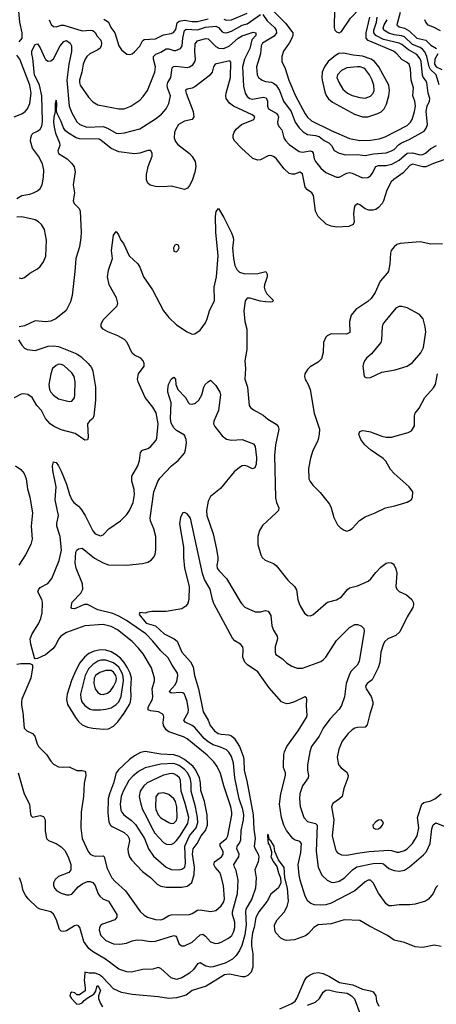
# Model space of a CAD drawing. Header units: inches. Extents: x 1682530 to 1839546, y 640742 to 791647.
# Tile 210 of 256: x 1692233 to 1695413, y 716945 to 724450. Entities that reach past the tile are written whole.
import ezdxf

# ---------------------------------------------------------------- set-up
doc = ezdxf.new("R2010")
doc.units = ezdxf.units.IN
doc.header["$MEASUREMENT"] = 0
doc.layers.add('B6791', color=7, linetype='Continuous')
doc.layers.add('B6792', color=7, linetype='Continuous')

msp = doc.modelspace()

# ---------------------------------------------------------------- linework, layer by layer
at = {"layer": 'B6791', "color": 5}
for points, elevation in [([(1692210, 719537), (1692242, 719542), (1692310, 719542.8), (1692330, 719532), (1692330.7, 719510.7), (1692317.8, 719430), (1692250.3, 719270), (1692246.5, 719250), (1692245.4, 719225.4), (1692256.5, 719170), (1692267.7, 719050), (1692286.8, 719030), (1692330.2, 719010.2), (1692348.7, 718990), (1692366, 718930), (1692376.5, 718910), (1692437.4, 718850), (1692470, 718797.1), (1692490, 718775.8), (1692530, 718756), (1692570, 718751.5), (1692610, 718753.8), (1692670, 718727.1), (1692710, 718726.7), (1692730, 718721.3), (1692735.1, 718715.1), (1692738.2, 718690), (1692725.2, 718630), (1692720.1, 718530), (1692701.8, 718410), (1692699.8, 718290), (1692710.6, 718210), (1692754.4, 718110), (1692770.6, 718090.6), (1692790, 718079.2), (1692810, 718074.7), (1692870, 718075.7), (1692878.6, 718070), (1692900.2, 717980.2), (1692936.3, 717910), (1692961.3, 717881.3), (1693039.4, 717810), (1693152.1, 717652.1), (1693184, 717624), (1693209.1, 717609.1), (1693270, 717590.7), (1693310, 717590.1), (1693330, 717596.6), (1693370, 717622.1), (1693390, 717627.5), (1693529.9, 717630.1), (1693550, 717636.6), (1693590, 717661.3), (1693610, 717665.5), (1693690, 717651.8), (1693730, 717659.2), (1693770, 717696.5), (1693790, 717727.1), (1693795.4, 717750), (1693787.3, 717850), (1693768.6, 717930), (1693760.2, 717950), (1693725, 717990), (1693714.3, 718010), (1693720.7, 718030), (1693772, 718068), (1693785.3, 718090), (1693785.4, 718110), (1693763.1, 718150), (1693763.4, 718170), (1693811.7, 718210), (1693822.3, 718230), (1693851.5, 718390), (1693852.4, 718410), (1693844.8, 718450), (1693789.9, 718610), (1693765.5, 718705.5), (1693738.7, 718758.7), (1693714.4, 718794.4), (1693663.6, 718843.6), (1693510, 718968.2), (1693483.3, 718983.3), (1693370, 719023), (1693350, 719037.2), (1693330.9, 719070), (1693327.7, 719092.3), (1693333.9, 719133.9), (1693330.9, 719150), (1693319.9, 719159.9), (1693293.2, 719173.2), (1693230, 719181.9), (1693213.8, 719190), (1693213.1, 719210), (1693246.8, 719270), (1693249.9, 719290), (1693243.5, 719350), (1693260.5, 719410), (1693260.8, 719430), (1693238.6, 719510), (1693175.5, 719615.5), (1693140.5, 719660.5), (1693091.3, 719711.3), (1692978.1, 719798.1), (1692930, 719823.9), (1692870, 719839.2), (1692730.1, 719829.9), (1692590, 719779.6), (1692547, 719750), (1692531, 719730), (1692503, 719677), (1692484.5, 719655.5), (1692430, 719609.7), (1692370, 719580.9), (1692350, 719579), (1692344.8, 719584.8), (1692318.5, 719690), (1692313.7, 719730), (1692327, 719770), (1692376, 719844), (1692393.7, 719886.3), (1692405.1, 719930), (1692406.8, 720000)], 680), ([(1692221.3, 718710), (1692267.8, 718550), (1692306.9, 718470), (1692314.6, 718394.6), (1692320.7, 718380.7), (1692330.6, 718370.6), (1692390, 718384.4), (1692415.6, 718375.6), (1692427, 718350), (1692426.7, 718266.7), (1692436.3, 718210), (1692452.4, 718192.4), (1692510, 718170.4), (1692550, 718144.9), (1692577, 718117), (1692603.1, 718070), (1692622.6, 718010), (1692623, 717970), (1692606.8, 717950), (1692530, 717918.3), (1692503.1, 717896.9), (1692491.6, 717870), (1692490.3, 717850), (1692497.4, 717830), (1692515.8, 717810), (1692550, 717791.4), (1692590, 717779.7), (1692610, 717778.5), (1692630, 717783.6), (1692679.6, 717840.4), (1692714.9, 717865.1), (1692750, 717880.2), (1692770, 717880.7), (1692790, 717874), (1692808, 717850), (1692830, 717793), (1692844.6, 717770), (1692866.7, 717750), (1692910.3, 717730), (1692973.4, 717630), (1692975.3, 717610), (1692958.4, 717590), (1692863.7, 717556.3), (1692851.6, 717548.4), (1692840.7, 717530), (1692838.8, 717510), (1692851.3, 717470), (1692890, 717430.2), (1692950, 717405.7), (1692997.7, 717402.3), (1693048.9, 717411.1), (1693091.9, 717428.1), (1693130, 717436.1), (1693170, 717434.9), (1693230, 717423.6), (1693270, 717426), (1693410, 717468.5), (1693424.1, 717464.1), (1693430, 717456), (1693450, 717403), (1693470, 717390.4), (1693490, 717390.4), (1693550, 717417.7), (1693610, 717475.2), (1693630, 717478.5), (1693650, 717464), (1693690, 717420.8), (1693728.4, 717408.4), (1693750, 717410.2), (1693770, 717418.4), (1693826.9, 717450), (1693850.6, 717470), (1693864.6, 717495.4), (1693874.1, 717530), (1693875.3, 717570), (1693858.2, 717630), (1693857.3, 717650), (1693895.4, 717790), (1693901.2, 717890), (1693885.6, 717965.6), (1693872, 717990), (1693867, 718010), (1693905.7, 718070), (1693907.4, 718090), (1693889.1, 718130), (1693891.4, 718150), (1693910, 718174.2), (1693921.2, 718198.8), (1693922.8, 718270), (1693940.7, 718350), (1693943.8, 718390), (1693936.6, 718430), (1693909, 718510), (1693874.6, 718670), (1693863.6, 718783.6), (1693850, 718832.8), (1693830, 718867.4), (1693810, 718884.4), (1693765.3, 718905.3), (1693710, 718922), (1693670, 718944.6), (1693641.1, 718970), (1693570, 719054.4), (1693549.9, 719069.9), (1693495.3, 719095.3), (1693486.6, 719110), (1693517.4, 719170), (1693520.6, 719190), (1693510, 719252.3), (1693490, 719309.6), (1693478.2, 719318.1), (1693461.4, 719321.4), (1693390, 719316.8), (1693374, 719330), (1693418.7, 719381.3), (1693432.8, 719407.2), (1693441, 719450), (1693436.8, 719470), (1693396.8, 719530), (1693366.2, 719586.2), (1693310, 719638.5), (1693250, 719713.5), (1693196.4, 719770), (1693049, 719870), (1692990, 719903.1), (1692942.8, 719922.8), (1692830, 719952), (1692750, 719992.8), (1692727.4, 719992.6), (1692650, 719959.7), (1692630, 719962.7), (1692625.1, 719970), (1692631.2, 720000)], 660), ([(1693515.1, 720000), (1693501.2, 719978.8), (1693470, 719960.2), (1693350, 719938.7), (1693241.5, 719938.5), (1693210, 719934.8), (1693190, 719926.8), (1693149.5, 719930.5), (1693144.8, 719915.2), (1693197.6, 719850), (1693270, 719828.6), (1693334.7, 719770), (1693411.3, 719731.3), (1693433.8, 719713.8), (1693471.2, 719630), (1693536.6, 719556.6), (1693557.9, 719517.9), (1693565.7, 719450), (1693597.2, 719350), (1693633.2, 719173.2), (1693670.5, 719110), (1693687, 719070), (1693718.4, 719030), (1693747.6, 719010), (1693770, 719003.4), (1693830, 718999.4), (1693850, 718990.4), (1693870, 718972.7), (1693910.2, 718910.2), (1693937.5, 718837.5), (1693942.9, 718810), (1693946.8, 718726.8), (1693967.6, 718647.6), (1694014.3, 718390), (1694019.6, 718279.6), (1694031.2, 718210), (1694022.8, 718150), (1694029.3, 718130), (1694053.5, 718090), (1694058.3, 718070), (1694052.6, 718030), (1694027.7, 717970), (1694038.4, 717910), (1694032.5, 717830), (1694004.7, 717750), (1693958.7, 717670), (1693955.6, 717650), (1693962.1, 717550), (1693950, 717474.6), (1693927.6, 717392.4), (1693910, 717354.3), (1693884.2, 717315.8), (1693855.8, 717290), (1693800.7, 717259.3), (1693710, 717230.7), (1693688.7, 717228.7), (1693654.5, 717234.5), (1693610, 717260.7), (1693590, 717254), (1693560.2, 717210), (1693530, 717182.8), (1693470, 717145.7), (1693430, 717134.5), (1693390, 717146.4), (1693310, 717218.3), (1693290, 717226), (1693250, 717212), (1693170.3, 717210.3), (1693086, 717190), (1693050, 717191.9), (1692990, 717212.7), (1692888.3, 717290), (1692787.4, 717347.4), (1692760.2, 717370), (1692722.6, 717422.6), (1692691.6, 717531.6), (1692682.6, 717542.6), (1692668, 717548), (1692650, 717542.3), (1692590, 717506), (1692570, 717500.4), (1692550, 717502), (1692535.8, 717515.8), (1692513.6, 717590), (1692490, 717633.1), (1692470, 717650.2), (1692390.2, 717670.2), (1692370, 717681.1), (1692296.5, 717750), (1692275.9, 717775.9), (1692260.2, 717810), (1692247.8, 717867.8), (1692230.2, 717910.2)], 640), ([(1695424.7, 717850), (1695410, 717835.3), (1695388, 717790), (1695353, 717747), (1695330, 717732.4), (1695251.1, 717708.9), (1695210, 717703.6), (1695130, 717703.6), (1695070, 717694.6), (1695050, 717696.5), (1695028.9, 717710), (1694970, 717793.1), (1694930, 717870.4), (1694910, 717891.5), (1694892.4, 717892.4), (1694870, 717879.6), (1694790, 717809.2), (1694610, 717715.5), (1694570, 717703.7), (1694530, 717699.4), (1694484, 717704), (1694453.6, 717713.6), (1694431.8, 717731.8), (1694411.3, 717770), (1694372.7, 717890), (1694364.7, 717930), (1694358.7, 718010), (1694377.8, 718102.2), (1694384.1, 718170), (1694370, 718186.2), (1694330, 718199.8), (1694316.9, 718210), (1694269.4, 718270), (1694249.4, 718310), (1694230, 718368), (1694215, 718470), (1694225.9, 718550), (1694260.2, 718690), (1694260.2, 718710), (1694246.7, 718750), (1694245.5, 718770), (1694249.1, 718849.1), (1694254.2, 718870), (1694271.1, 718910), (1694357.4, 719030), (1694421.1, 719130), (1694425.8, 719150), (1694422, 719218), (1694425.5, 719270), (1694420.7, 719280.7), (1694410, 719287.7), (1694329.7, 719250.3), (1694290, 719238.4), (1694270, 719235.8), (1694230, 719250.4), (1694137.8, 719357.8), (1694050, 719478.9), (1693972.6, 719532.6), (1693952.1, 719552.1), (1693936.5, 719590), (1693938.4, 719650), (1693934.9, 719670), (1693917.3, 719690), (1693875.6, 719715.6), (1693856.7, 719736.7), (1693716.1, 719996.1), (1693714.7, 720000)], 640), ([(1693926.9, 720000), (1693950, 719972.7), (1694030, 719936.4), (1694070, 719935.3), (1694110, 719946.7), (1694130, 719942), (1694135.3, 719935.2), (1694148.9, 719908.9), (1694157.4, 719830), (1694170, 719797.3), (1694197.1, 719750), (1694201.6, 719730), (1694182.6, 719670), (1694183.1, 719630), (1694188.9, 719610), (1694239.4, 719579.4), (1694270, 719548.9), (1694310, 719521.3), (1694350, 719507.9), (1694390, 719507.7), (1694530, 719558.9), (1694550, 719570.3), (1694570, 719590.4), (1694650, 719717.4), (1694750, 719816.9), (1694790, 719839.6), (1694810, 719839.6), (1694838.4, 719830), (1694859.6, 719810), (1694862.8, 719790), (1694822.7, 719557.3), (1694807.9, 719530), (1694759.5, 719480.5), (1694746.2, 719453.8), (1694723.2, 719390), (1694712.1, 719287.9), (1694690, 719223.6), (1694670, 719194.3), (1694600.4, 719119.6), (1694550.1, 719049.9), (1694517.4, 718990), (1694459.7, 718910), (1694447, 718870), (1694430.2, 718770), (1694429.4, 718730), (1694438, 718690), (1694435.6, 718670), (1694390.1, 718610), (1694370.8, 718550), (1694367.2, 718510), (1694372.9, 718452.9), (1694401.1, 718370), (1694430, 718339.3), (1694490, 718322.7), (1694503.8, 718310), (1694495.7, 718110), (1694511.3, 717990), (1694539.6, 717930), (1694578.4, 717890), (1694610, 717876.2), (1694630, 717873.7), (1694670, 717882.6), (1694712.4, 717910), (1694773, 717970), (1694806.5, 717993.5), (1694930, 718017.2), (1694990, 718020.6), (1695010, 718015.8), (1695050, 717980.2), (1695090, 717965.2), (1695130, 717959.1), (1695170, 717966.5), (1695207.8, 717992.2), (1695315.7, 718084.3), (1695337.8, 718110), (1695365.5, 718170), (1695378.7, 718281.3), (1695388.3, 718311.7), (1695398.3, 718321.7), (1695410, 718329.1), (1695490, 718295.4)], 660), ([(1694366.8, 720000), (1694376, 719976), (1694405.7, 719925.7), (1694430, 719908.5), (1694450, 719906.7), (1694470, 719914), (1694570.3, 720000)], 680), ([(1695237.7, 720000), (1695238.5, 719990), (1695232.3, 719970), (1695190, 719898.4), (1695135, 719785), (1695102.7, 719757.3), (1695041.3, 719730), (1695020.3, 719710), (1695010, 719692), (1694990, 719628.7), (1694980.3, 719550), (1694969.2, 719510.8), (1694921.8, 719418.2), (1694884.2, 719390), (1694873.1, 719370), (1694876, 719350), (1694914, 719290), (1694927.2, 719250), (1694928.8, 719230), (1694904.6, 719155.4), (1694885.3, 719074.8), (1694870, 719057.6), (1694810, 719054.2), (1694790, 719049.7), (1694770, 719037.7), (1694740.3, 719010), (1694693.1, 718950), (1694667.4, 718890), (1694655.3, 718830), (1694662.2, 718782.2), (1694668.1, 718768.1), (1694686.8, 718746.8), (1694730, 718714), (1694738.5, 718690), (1694737.2, 718670), (1694706, 718590), (1694692.7, 718530), (1694673.4, 718510), (1694623.7, 718476.3), (1694613.4, 718450), (1694629.5, 718350), (1694616.8, 718230), (1694644.1, 718124.2), (1694649.6, 718109.6), (1694659.5, 718099.5), (1694690, 718083.8), (1694730, 718080.8), (1694810, 718098), (1694899, 718110), (1695050, 718119.6), (1695070, 718117.6), (1695110, 718104.4), (1695130, 718104.1), (1695170, 718118), (1695190, 718130.8), (1695229.9, 718170), (1695266.9, 718230), (1695278.2, 718290), (1695269.4, 718370), (1695301.5, 718470), (1695316.9, 718483.1), (1695370, 718495.8), (1695401.3, 718510), (1695450, 718548.8)], 680), ([(1695450, 717386.8), (1695394.9, 717394.9), (1695310, 717376.9), (1695250, 717383.2), (1695170, 717415.2), (1695090, 717434.9), (1695039.5, 717470), (1694901.8, 717541.8), (1694830, 717584.7), (1694710, 717588.4), (1694610, 717558.6), (1694510, 717550.8), (1694477.4, 717530), (1694436.5, 717483.5), (1694413.8, 717466.2), (1694330, 717435.7), (1694270, 717431), (1694250, 717435.9), (1694225.3, 717450), (1694187.8, 717490), (1694179.6, 717510), (1694178.6, 717550), (1694199.1, 717590), (1694252.4, 717647.6), (1694274.2, 717690), (1694285.2, 717730), (1694277.1, 717830), (1694257.3, 717910), (1694250, 717986.8), (1694207.3, 718047.3), (1694179.1, 718110), (1694174.6, 718150), (1694150, 718190.7), (1694139.8, 718199.8), (1694130, 718242), (1694125.2, 718234.8), (1694125.7, 718194.3), (1694130, 718169.5), (1694138.2, 718158.2), (1694154, 718110), (1694155.1, 718090), (1694150, 718069.3), (1694169.8, 718030), (1694195.8, 717995.8), (1694206.9, 717946.9), (1694222.4, 717910), (1694226.6, 717870), (1694207.2, 717832.8), (1694150, 717784.9), (1694122.7, 717730), (1694057.7, 717650), (1694034.2, 717605.8), (1694021.3, 717530), (1694009.2, 717489.2), (1694003, 717430), (1694002.5, 717390), (1694011, 717330), (1694012.7, 717227.3), (1694000.5, 717190), (1693975, 717165), (1693950, 717155.3), (1693930, 717153.6), (1693835, 717175), (1693796.9, 717170), (1693655.8, 717084.2), (1693550, 717050.3), (1693504.5, 717015.5), (1693430, 716993.9), (1693370, 716988.1), (1693290, 717002.2), (1693090, 717019.5), (1693010, 717034.9), (1692950, 717063), (1692866.3, 717150), (1692841.1, 717170), (1692810, 717181.1), (1692762, 717182), (1692728.9, 717191.1), (1692728.7, 717150), (1692724, 717130), (1692733.6, 717070), (1692732.8, 717047.2), (1692690, 717016), (1692670, 717018), (1692653.4, 717033.4), (1692630, 717036.3), (1692621.2, 717030), (1692616, 717010), (1692628.6, 716988.6), (1692664.5, 716950), (1692670, 716946.6), (1692691.8, 716948.2), (1692710, 716957), (1692725.3, 716974.8), (1692748.5, 716991.5), (1692798.8, 717021.2), (1692814.4, 717045.6), (1692822.5, 717077.5), (1692830, 717088.7), (1692849, 717050), (1692835.3, 717010), (1692835.3, 716990), (1692848.7, 716950), (1692865.6, 716925.6)], 620), ([(1694217, 716910), (1694311, 716950), (1694334.6, 716970), (1694347, 716990), (1694409.2, 717130.8), (1694426.5, 717153.5), (1694449.1, 717170.9), (1694477.6, 717182.4), (1694510, 717186.2), (1694550, 717180.4), (1694597.6, 717157.6), (1694674.7, 717110), (1694774.6, 717094.6), (1694850, 717061.6), (1694910, 717048.4), (1694930, 717039.1), (1694949.8, 717010), (1694956.2, 716970), (1694973.5, 716930)], 620), ([(1694430, 716937.6), (1694490, 716962.5), (1694519.7, 716990), (1694550, 717036.9), (1694570, 717053.3), (1694590, 717054.8), (1694650, 717040.4), (1694731.1, 717030), (1694765.6, 717010), (1694787.1, 716987.1), (1694831, 716871)], 640)]:
    msp.add_lwpolyline(points, dxfattribs=dict(at, elevation=elevation))
for points, elevation in [([(1692850, 719648.1), (1692802.4, 719637.6), (1692761.5, 719618.5), (1692728.4, 719591.6), (1692693.1, 719546.9), (1692660.5, 719490), (1692627.2, 719412.8), (1692595, 719310), (1692589, 719269), (1692598.8, 719230), (1692659.2, 719130), (1692681.3, 719101.3), (1692710, 719075.1), (1692750, 719056.2), (1692790, 719048.8), (1692870, 719042.7), (1692910, 719045.6), (1692950, 719066.2), (1692982.6, 719097.4), (1693030, 719163), (1693069.9, 719230), (1693077.9, 719250), (1693084.2, 719290), (1693082.1, 719350), (1693087.2, 719430), (1693076.4, 719470), (1693056.8, 719510), (1693031.2, 719551.2), (1693002.8, 719582.8), (1692970, 719608.4), (1692930, 719631), (1692890, 719644.5)], 720), ([(1692890, 719567), (1692853.1, 719566.9), (1692830, 719560.2), (1692790, 719534.5), (1692758.5, 719501.5), (1692731.3, 719450), (1692696.6, 719310), (1692698.4, 719278.4), (1692708.2, 719250), (1692730, 719222.3), (1692750, 719206.4), (1692770, 719194.5), (1692790, 719189.3), (1692850, 719189.4), (1692890, 719193.9), (1692930, 719205), (1692970, 719229.4), (1692989.1, 719250), (1693008.2, 719291.7), (1693025.5, 719410), (1693023, 719443), (1693015.2, 719470), (1692990, 719515.4), (1692950, 719548.6)], 740), ([(1692930, 719490.3), (1692890.5, 719490), (1692844.8, 719475.2), (1692810.7, 719450), (1692801.5, 719430), (1692798.4, 719390), (1692808.9, 719348.9), (1692830, 719320.8), (1692850, 719310.1), (1692870, 719307.1), (1692902.9, 719317.1), (1692925.5, 719334.5), (1692950, 719366.1), (1692970, 719408.1), (1692971.6, 719430), (1692966, 719450), (1692950, 719476.4)], 760), ([(1693190, 718871.7), (1693155.3, 718864.7), (1693110, 718839.9), (1693070, 718810.6), (1692987.3, 718732.7), (1692970.1, 718710), (1692948.5, 718630), (1692917.4, 718550), (1692907, 718510), (1692905.3, 718405.3), (1692913.6, 718333.6), (1692926.9, 718310), (1692939.7, 718299.6), (1693030, 718255.6), (1693058.6, 718230), (1693069.1, 718210), (1693071.7, 718190), (1693058.9, 718130), (1693061.1, 718101.1), (1693071.6, 718070), (1693087.3, 718047.3), (1693170, 717957.3), (1693232.1, 717912.1), (1693281.8, 717861.8), (1693310, 717845.5), (1693350, 717838.4), (1693470, 717837.5), (1693510, 717845.8), (1693530, 717857.1), (1693545.6, 717874.4), (1693564.9, 717935.1), (1693568, 717990), (1693551.6, 718088.4), (1693556, 718130), (1693588.5, 718171.5), (1693616.9, 718230), (1693651.1, 718270), (1693667.2, 718310), (1693664.6, 718390), (1693643.9, 718490), (1693614.6, 718574.6), (1693612.8, 718632.8), (1693604.7, 718670), (1693576.7, 718730), (1693556.5, 718756.5), (1693490.4, 718810), (1693450, 718833), (1693410, 718845.3), (1693310, 718852)], 720), ([(1693410, 718780.1), (1693310, 718774.2), (1693190, 718747.6), (1693139.3, 718720.7), (1693096.2, 718683.8), (1693065.1, 718650), (1693022.1, 718570), (1693006.9, 718530), (1692999.6, 718470), (1693005.4, 718425.4), (1693011.7, 718410), (1693028.4, 718390), (1693087.2, 718347.2), (1693115.9, 718315.9), (1693185.4, 718210), (1693216, 718130), (1693255.2, 718075.2), (1693350, 717989.2), (1693390, 717973.4), (1693450, 717969.4), (1693470, 717973.8), (1693492.1, 717990), (1693498.7, 718021.3), (1693492.9, 718150), (1693529.9, 718230), (1693578.4, 718290), (1693591.8, 718330), (1693590.3, 718370), (1693575.5, 718450), (1693541.7, 718570), (1693540.3, 718630), (1693532.8, 718670), (1693513.5, 718710), (1693490, 718735.5), (1693450, 718765.2)], 740), ([(1693390, 718703.9), (1693330, 718690.4), (1693205.8, 718634.2), (1693180.1, 718610), (1693152.7, 718570), (1693144.7, 718530), (1693156.6, 718470), (1693170.8, 718430), (1693204.2, 718370), (1693240.8, 718290), (1693265.2, 718250), (1693330, 718178.1), (1693354.3, 718165.7), (1693390, 718163.2), (1693410, 718174.3), (1693430, 718193.3), (1693454.6, 718225.4), (1693515.7, 718324.3), (1693523.2, 718370), (1693496.4, 718476.4), (1693464.5, 718570), (1693460.8, 718650), (1693451.4, 718671.4), (1693432.5, 718690), (1693410, 718700.6)], 760), ([(1693330, 718555.8), (1693288.7, 718551.3), (1693272.7, 718527.3), (1693269.2, 718450.8), (1693272.2, 718430), (1693289.1, 718389.1), (1693310, 718367.1), (1693370, 718332), (1693390, 718322), (1693410, 718326), (1693430, 718346.7), (1693434.8, 718370), (1693433.1, 718450), (1693421.2, 718490), (1693409.3, 718510), (1693370, 718544.9)], 780), ([(1694990.4, 718350.4), (1694970, 718348.1), (1694950, 718336.5), (1694928.2, 718310), (1694930, 718288.9), (1694950, 718279.3), (1694970, 718281.9), (1694990, 718294.2), (1695002.6, 718310), (1695009.8, 718330)], 720)]:
    msp.add_lwpolyline(points, close=True, dxfattribs=dict(at, elevation=elevation))
at = {"layer": 'B6792', "color": 5}
for points, elevation in [([(1694770, 724676.5), (1694721, 724659), (1694678.5, 724630), (1694648.1, 724590), (1694634.7, 724530), (1694632.3, 724390), (1694639, 724370), (1694650, 724356.5), (1694670, 724350.3), (1694690, 724359.6), (1694758.5, 724461.5), (1694830, 724536), (1694846.2, 724570), (1694848.8, 724590), (1694837.8, 724637.8), (1694830, 724653), (1694807.8, 724670)], 820), ([(1694704.3, 724195.7), (1694668.2, 724191.8), (1694643, 724177), (1694587.3, 724130), (1694558.6, 724090), (1694542.4, 724050), (1694537.9, 724010), (1694540.8, 723990), (1694560.9, 723900.9), (1694571.6, 723871.6), (1694590, 723845.8), (1694621.2, 723821.2), (1694787.1, 723730), (1694850, 723709.7), (1694890, 723709.2), (1694966, 723734), (1694991.4, 723748.6), (1695013.4, 723770), (1695033, 723807), (1695050.7, 723869.3), (1695055.2, 723910), (1695049.4, 723950), (1694974, 724090), (1694940.7, 724130), (1694914.4, 724150), (1694850, 724171.5), (1694778.2, 724178.2)], 820), ([(1694810, 724091), (1694730, 724082.4), (1694690, 724062.2), (1694658.4, 724030), (1694652.9, 724010), (1694670, 723967.4), (1694700.2, 723920.2), (1694734.9, 723890), (1694770, 723871.1), (1694830, 723856), (1694870, 723852.9), (1694910, 723867.1), (1694929.8, 723890), (1694938, 723910), (1694936.5, 723950), (1694922.5, 723990), (1694901.6, 724030), (1694873, 724070), (1694859.6, 724079.6), (1694832.3, 724090)], 840), ([(1693430, 722736), (1693416.3, 722730), (1693405.5, 722710), (1693410, 722686), (1693430, 722680.4), (1693440.7, 722690), (1693450.9, 722710), (1693443.7, 722730)], 720), ([(1695150, 722264.4), (1695130, 722263.5), (1695104.4, 722250), (1695019.5, 722150), (1695005.3, 722130), (1694998.7, 722110), (1694994.9, 722010), (1694988.7, 721990), (1694918, 721902), (1694879.3, 721870), (1694863.8, 721850), (1694856.4, 721830), (1694852.4, 721810), (1694861, 721730), (1694880.5, 721720.5), (1694910, 721722.4), (1694997.1, 721762.9), (1695098, 721782), (1695190, 721808.2), (1695230, 721838), (1695294, 721910), (1695314.3, 721950), (1695332.8, 722070), (1695327.8, 722110), (1695311.7, 722170), (1695284, 722204), (1695190, 722252.5)], 740), ([(1692530, 721823), (1692510, 721815.2), (1692483.2, 721790), (1692470.3, 721750.3), (1692454.4, 721670), (1692460.7, 721630), (1692469.3, 721610), (1692490, 721586.7), (1692530, 721559), (1692610, 721540.9), (1692630, 721543), (1692650, 721566.7), (1692654.3, 721590), (1692655, 721690), (1692648.6, 721730), (1692630, 721758.3), (1692570, 721813.5), (1692550, 721822.2)], 740)]:
    msp.add_lwpolyline(points, close=True, dxfattribs=dict(at, elevation=elevation))
for points, elevation in [([(1692230, 724280.6), (1692250.5, 724310), (1692252.6, 724350), (1692233.1, 724430), (1692222.2, 724570)], 760), ([(1692459, 724450), (1692473.4, 724413.4), (1692490, 724397.4), (1692510, 724395.9), (1692550, 724408.4), (1692570, 724409.1), (1692710, 724364.8), (1692770, 724370.1), (1692790, 724366.9), (1692810, 724351.1), (1692825.2, 724325.2), (1692852.8, 724292.8), (1692858, 724270), (1692855.9, 724250), (1692846.2, 724233.8), (1692830, 724220.8), (1692769.2, 724190), (1692745.2, 724170), (1692732.6, 724150), (1692716.1, 724110), (1692706.8, 724050), (1692689, 723990), (1692688.4, 723970), (1692694, 723950), (1692758.3, 723858.3), (1692790, 723824.2), (1692830, 723800.2), (1692990, 723770.2), (1693030, 723771.3), (1693080.7, 723790), (1693150, 723836.9), (1693176.3, 723863.7), (1693207.4, 723910), (1693263.8, 724050), (1693269.8, 724090), (1693253, 724150), (1693253.6, 724170), (1693272.2, 724187.8), (1693310, 724202.8), (1693350, 724227.4), (1693370, 724227.4), (1693410, 724214.6), (1693425.1, 724214.9), (1693460.4, 724230), (1693473.1, 724250), (1693478.7, 724310), (1693490, 724366.5), (1693503.5, 724376.5), (1693590, 724373.3), (1693650, 724392.2), (1693730, 724400.8), (1693750, 724389.5), (1693778.3, 724358.3), (1693790, 724351.3), (1693810, 724349), (1693850, 724361.6), (1693930, 724409.2), (1693970, 724418.7), (1694070, 724489.4)], 760), ([(1692874.3, 724454.3), (1692899.5, 724439.5), (1692910.1, 724430), (1692929.5, 724390), (1692957.9, 724350), (1692990.1, 724250.1), (1693010, 724221.3), (1693050, 724188), (1693070, 724183.8), (1693090, 724190.3), (1693110, 724204.2), (1693150, 724249.1), (1693170.4, 724289.6), (1693182.4, 724297.6), (1693270, 724304.1), (1693330, 724333.3), (1693390, 724343.6), (1693407.6, 724352.4), (1693423.9, 724376.1), (1693434.9, 724425.1), (1693450, 724438.9), (1693490, 724446), (1693550, 724435.5), (1693590, 724436), (1693670, 724455.8)], 780), ([(1693790, 724453.2), (1693810, 724446.7), (1693850, 724448.3), (1693970, 724498.5)], 780), ([(1694089.2, 724489.2), (1694121.1, 724441.1), (1694176.4, 724390), (1694190.1, 724370), (1694193.1, 724350), (1694175.2, 724324.8), (1694086.8, 724270), (1694074.6, 724250), (1694070.8, 724190), (1694039.8, 724090), (1694046.4, 724030), (1694056.5, 724010), (1694082.6, 723990), (1694110, 723979.5), (1694153.7, 723973.7), (1694170, 723967.1), (1694189.7, 723949.7), (1694215.4, 723910), (1694245.9, 723830), (1694304.4, 723750), (1694336, 723670), (1694364.8, 723624.8), (1694395.2, 723595.2), (1694430, 723574.7), (1694490, 723567.9), (1694519, 723559), (1694556, 723530), (1694591.8, 723510), (1694611.6, 723490), (1694633.9, 723453.9), (1694671.3, 723431.3), (1694718.5, 723418.5), (1694810, 723421.4), (1694870, 723414.1), (1694932.5, 723427.5), (1695030, 723435.6), (1695070, 723449), (1695090, 723460.8), (1695123.9, 723496.1), (1695147.5, 723512.5), (1695204.1, 723535.9), (1695319.5, 723600.5), (1695336.2, 723623.8), (1695344.1, 723650), (1695336, 723750), (1695341.8, 723790), (1695361.6, 723830), (1695363.4, 723850), (1695350.5, 723890.5), (1695340.2, 723970), (1695329.9, 723989.9), (1695311, 724011), (1695306, 724026), (1695297.4, 724130), (1695290, 724151.9), (1695264.9, 724184.9), (1695199, 724219), (1695150, 724261.8), (1695130, 724271.2), (1695010, 724299.6), (1694951, 724330), (1694936.5, 724350), (1694936.5, 724370), (1694956.2, 724430), (1694959.8, 724470)], 760), ([(1694174.9, 724510), (1694262.5, 724422.5), (1694316.3, 724350), (1694318, 724330), (1694310.9, 724310), (1694289.1, 724270.9), (1694246, 724210), (1694233.8, 724170), (1694233.4, 724130), (1694258.4, 724078.4), (1694287.1, 723990), (1694337.5, 723870), (1694412.1, 723732.1), (1694430, 723707.9), (1694460.1, 723680.1), (1694610, 723605), (1694750, 723545.1), (1694828.1, 723528.1), (1694910, 723531), (1694977, 723542.9), (1695022.8, 723557.2), (1695190, 723643.3), (1695216.3, 723670), (1695227.5, 723690), (1695246.2, 723750), (1695252.9, 723790), (1695248.4, 723830), (1695233.2, 723870), (1695238.3, 723930), (1695219.9, 723990), (1695216.3, 724076.3), (1695204.1, 724110), (1695185.8, 724125.8), (1695150, 724145.2), (1695111.7, 724190), (1695086.8, 724210), (1694905, 724285), (1694892.3, 724292.3), (1694877.5, 724310), (1694876, 724350), (1694904.9, 724470)], 780), ([(1695433.1, 723953.1), (1695411.9, 724030), (1695367.2, 724070), (1695357.4, 724090), (1695341.2, 724170), (1695323.9, 724203.9), (1695306.1, 724226.1), (1695290, 724237.3), (1695230, 724261.7), (1695170, 724318.9), (1695147.5, 724327.5), (1695090, 724335.4), (1695050, 724346.1), (1695011.6, 724370), (1695006.7, 724386.7), (1695013.3, 724410), (1695038.3, 724450)], 740), ([(1695135.5, 724504.5), (1695111.4, 724410), (1695130, 724396.4), (1695170, 724384.3), (1695205.7, 724365.7), (1695263.9, 724310), (1695332.6, 724292.6), (1695370, 724254.4), (1695413.8, 724230)], 720), ([(1695444.8, 724364.8), (1695390, 724393.3), (1695350, 724408.3), (1695331.5, 724430), (1695323.7, 724450)], 680), ([(1692210, 723086.7), (1692250, 723110.3), (1692310, 723120.2), (1692339.3, 723130), (1692370, 723145.7), (1692390, 723163.1), (1692403.5, 723190), (1692415.3, 723250), (1692416.1, 723303.9), (1692406.2, 723350), (1692376.5, 723410), (1692331.2, 723470), (1692315.6, 723524.4), (1692317.2, 723550), (1692325.2, 723574.8), (1692334.9, 723585.1), (1692370, 723600.3), (1692390, 723615.3), (1692401.4, 723638.6), (1692406.8, 723673.1), (1692402.1, 723870), (1692383.1, 723950), (1692346.3, 724030), (1692333.9, 724153.9), (1692326, 724190), (1692326.3, 724213.7), (1692350, 724260.3), (1692370, 724265.3), (1692390, 724234.4), (1692421, 724161), (1692430, 724147.1), (1692450, 724133), (1692470, 724135), (1692490, 724151.3), (1692540.6, 724250), (1692570, 724284.4), (1692590, 724290.2), (1692617, 724270), (1692628.7, 724250), (1692628.2, 724208.2), (1692608.3, 724111.7), (1692592.3, 723990), (1692611.4, 723790), (1692630, 723738.9), (1692670, 723670.2), (1692693.1, 723650), (1692744.9, 723630), (1692870, 723635.3), (1692904.1, 723624.1), (1692970, 723585.4), (1692990, 723581.7), (1693033, 723587), (1693150, 723619.1), (1693270, 723694.5), (1693314.2, 723730), (1693351.7, 723770), (1693370.7, 723810), (1693383.5, 723870), (1693360.4, 723930), (1693358, 723950), (1693362.5, 723970), (1693386.7, 724010), (1693397, 724083), (1693406.7, 724093.3), (1693424.7, 724095.3), (1693510, 724085.4), (1693530, 724090.2), (1693554.4, 724105.6), (1693570, 724128.2), (1693573.4, 724146.6), (1693569.2, 724209.2), (1693573, 724267), (1693590, 724288.3), (1693650, 724306.4), (1693670, 724304.7), (1693730, 724244.7), (1693753.3, 724233.3), (1693790, 724230.6), (1693835, 724250), (1693901.1, 724310), (1693930, 724327.4), (1694014.6, 724354.6), (1694035.8, 724350), (1694034, 724330), (1694004.3, 724295.7), (1693989.7, 724230), (1693948.4, 724150), (1693934.2, 724090), (1693942.1, 723942.1), (1693952.9, 723890), (1693970, 723863.9), (1693990, 723850.2), (1694010, 723844.6), (1694090, 723859.1), (1694114.3, 723854.3), (1694123.5, 723830), (1694124.1, 723790), (1694130.7, 723770.7), (1694190, 723737.9), (1694202.8, 723722.8), (1694207.5, 723710), (1694201.5, 723670), (1694203.8, 723650), (1694212.8, 723632.8), (1694234.2, 723610), (1694248.4, 723550), (1694260.7, 723530), (1694290, 723498.8), (1694365.9, 723445.9), (1694390, 723439.8), (1694450, 723451.5), (1694466.1, 723446.1), (1694473.4, 723433.3), (1694480.4, 723390), (1694490.1, 723370.1), (1694530, 723316.9), (1694570, 723285.2), (1694650, 723249.2), (1694671.4, 723248.6), (1694730, 723279.2), (1694750, 723284.2), (1694770, 723280.7), (1694850, 723245), (1694890, 723247.1), (1694910, 723260.8), (1694922.9, 723277.1), (1694950, 723330.9), (1694970, 723339.2), (1695030, 723338.7), (1695071.7, 723348.3), (1695130, 723379.1), (1695190, 723433.6), (1695230, 723435.9), (1695290, 723419.9), (1695310, 723421.7), (1695330, 723432.1), (1695370, 723468.1), (1695414.2, 723490)], 740), ([(1692189.9, 723710.1), (1692250, 723733), (1692275.6, 723750), (1692293.3, 723770), (1692309.3, 723810.7), (1692319.7, 723890), (1692311, 723950), (1692234.7, 724150), (1692210, 724179.1)], 760), ([(1695423.2, 724190), (1695400.2, 724150), (1695399.3, 724110), (1695410.8, 724090.8), (1695453.9, 724070)], 720), ([(1695470, 723380.8), (1695390, 723354), (1695331.3, 723328.7), (1695310, 723327.6), (1695230, 723347.8), (1695210, 723338.1), (1695158.7, 723281.3), (1695087.1, 723232.9), (1695066.6, 723213.4), (1695034.9, 723150), (1695010, 723068.2), (1695000.4, 723050), (1694970, 723017.7), (1694950, 723003.6), (1694930, 722996.9), (1694898.2, 722998.2), (1694869.2, 723009.2), (1694830, 723039.5), (1694810, 723046), (1694790, 723030.6), (1694785.7, 723014.3), (1694781.2, 722970), (1694785.4, 722910), (1694778.4, 722890), (1694745.6, 722874.4), (1694650, 722868.1), (1694610, 722874.9), (1694572.2, 722892.2), (1694510.2, 722950.2), (1694491.3, 722991.3), (1694474, 723110), (1694461.3, 723130), (1694430, 723153.1), (1694412.7, 723172.7), (1694390, 723273.7), (1694370, 723287.4), (1694330, 723273.6), (1694310, 723272.3), (1694290, 723277.3), (1694250, 723312.4), (1694190, 723392.7), (1694170, 723407.7), (1694150, 723414.3), (1694130, 723412.6), (1694070, 723381.5), (1694050, 723379.1), (1694011, 723391), (1693924.9, 723470), (1693869.6, 723529.6), (1693862.2, 723550), (1693863, 723570), (1693868.7, 723591.3), (1693884.9, 723615.1), (1693925.5, 723650), (1694019.5, 723690), (1694027.4, 723710), (1694005.9, 723725.9), (1693865.4, 723790), (1693833.1, 723813.1), (1693809.6, 723849.6), (1693806.3, 723870), (1693809, 723890), (1693841.5, 724010), (1693845.1, 724125.1), (1693835.8, 724135.8), (1693724.5, 724110), (1693712.4, 724090), (1693701.6, 724050), (1693678.5, 724021.5), (1693570, 723938.9), (1693550, 723927.6), (1693510, 723920.2), (1693499.3, 723910), (1693503, 723890), (1693557.1, 723750), (1693563, 723710), (1693550, 723688.4), (1693490, 723675.5), (1693445.3, 723650), (1693421, 723610), (1693414.6, 723590), (1693412.4, 723550), (1693422.3, 723522.3), (1693439, 723499), (1693527.8, 723430), (1693550, 723407.7), (1693571.9, 723370), (1693577, 723330), (1693570, 723288), (1693550, 723224.9), (1693530, 723186.7), (1693513.8, 723166.2), (1693490, 723156), (1693390, 723180.6), (1693330, 723176.2), (1693270, 723179.6), (1693228.3, 723188.3), (1693210, 723203), (1693200.8, 723230), (1693200.7, 723270), (1693212.6, 723330), (1693242.7, 723410), (1693244.9, 723430), (1693232.7, 723452.7), (1693210, 723452.6), (1693150, 723433.2), (1693110, 723426.7), (1692990, 723442.5), (1692930, 723467.5), (1692852.3, 723532.3), (1692838.5, 723538.5), (1692690, 723541.6), (1692664.1, 723550), (1692604.6, 723584.6), (1692583.1, 723603.1), (1692566.8, 723626.8), (1692550, 723672.6), (1692520.9, 723730), (1692514.9, 723750), (1692517.4, 723810), (1692510, 723836), (1692504.5, 723810), (1692503, 723750), (1692492.6, 723707.4), (1692491.7, 723668.3), (1692495, 723630), (1692505.7, 723585.7), (1692537.7, 723510), (1692539.2, 723490), (1692523, 723450), (1692529.6, 723430), (1692595.3, 723390), (1692630, 723354.2), (1692647.9, 723327.9), (1692657, 723290), (1692639.9, 723190), (1692651.1, 723130), (1692640.2, 723070), (1692649.4, 723049.4), (1692687.8, 723010), (1692693.8, 722990), (1692702, 722830), (1692700.3, 722790), (1692690, 722718.8), (1692660.3, 722630), (1692654.6, 722530), (1692633.6, 722346.4), (1692619.8, 722300.2), (1692587.6, 722232.4), (1692509.1, 722170.9), (1692470, 722152.3), (1692430, 722145.8), (1692350, 722154.9), (1692270, 722116.4), (1692229, 722110)], 720), ([(1692230, 722483), (1692250, 722477.1), (1692270, 722485.5), (1692310, 722517.1), (1692369.2, 722550), (1692390, 722567.7), (1692415.1, 722604.9), (1692431.7, 722648.3), (1692437.6, 722770), (1692421, 722850), (1692399.1, 722890), (1692377.4, 722910), (1692350, 722923.5), (1692250, 722946), (1692210, 722944.7)], 740), ([(1692406.8, 720000), (1692407, 720010), (1692402.9, 720030), (1692371.8, 720090), (1692375.8, 720104.2), (1692390, 720120.7), (1692446.7, 720153.3), (1692478.5, 720190), (1692533.2, 720326.8), (1692552.6, 720407.4), (1692541.6, 720510), (1692516.3, 720590), (1692516.5, 720610), (1692529.9, 720670), (1692503.1, 720790), (1692511.6, 720890), (1692485.6, 721014.4), (1692483.1, 721050), (1692490, 721080.7), (1692510, 721074.9), (1692530, 721048.2), (1692550, 721008.5), (1692590.4, 720910.4), (1692611.7, 720831.7), (1692629.7, 720789.7), (1692646.2, 720770), (1692682.5, 720742.5), (1692700.4, 720720.4), (1692732.7, 720670), (1692790, 720552.7), (1692810, 720530.4), (1692850, 720516.4), (1692870, 720522.4), (1692913.7, 720570), (1693002.2, 720630), (1693050, 720678.9), (1693071.6, 720710), (1693098.2, 720770), (1693108.4, 720830), (1693106.6, 720870), (1693088.3, 720931.7), (1693089.2, 720970), (1693134, 721050), (1693147.3, 721090), (1693155, 721150), (1693170, 721168.1), (1693210, 721180.7), (1693230, 721194.3), (1693275.5, 721244.5), (1693280.6, 721259.4), (1693289.9, 721370), (1693273.7, 721453.7), (1693250, 721497.7), (1693191.7, 721570), (1693136.4, 721690), (1693131.9, 721710), (1693140.4, 721750), (1693182.4, 721810), (1693183, 721830), (1693176.3, 721850), (1693156.9, 721870), (1693110, 721891.8), (1693090, 721908.3), (1693052.5, 721990), (1693031.9, 722011.9), (1692980.8, 722040.8), (1692904.7, 722070), (1692870.9, 722090), (1692854.5, 722110), (1692853.8, 722130), (1692870, 722162.7), (1692965, 722255), (1692976.4, 722270), (1692981.8, 722290), (1692970.7, 722330), (1692916.7, 722430), (1692902.8, 722490), (1692910, 722540.7), (1692940.3, 722630), (1692934, 722690), (1692950, 722806.8), (1692970, 722835.5), (1692988, 722810), (1693005.3, 722770), (1693024.7, 722744.7), (1693068.8, 722650), (1693134.2, 722590), (1693150, 722562.4), (1693176.6, 722490), (1693245.9, 722390), (1693329.3, 722230), (1693370, 722178.9), (1693430, 722123.1), (1693510, 722070.3), (1693550, 722052.4), (1693570, 722056.4), (1693610, 722083.1), (1693650, 722139.3), (1693663.9, 722170), (1693681.4, 722230), (1693720.7, 722310), (1693717.6, 722410), (1693735.6, 722490), (1693748, 722650), (1693730.8, 722830), (1693727.1, 722950), (1693731.5, 722988.5), (1693750, 723010.8), (1693790, 722943), (1693850, 722824.6), (1693862.9, 722790), (1693865.2, 722770), (1693857.9, 722710), (1693865, 722630), (1693875.9, 722575.9), (1693890, 722544.9), (1693910, 722525.4), (1693950, 722513.2), (1694050, 722516.5), (1694110.3, 722530.3), (1694122, 722510), (1694121.5, 722490), (1694100.3, 722430), (1694098.5, 722410), (1694102.8, 722390), (1694119.5, 722359.5), (1694171, 722310), (1694159.9, 722300.1), (1694150, 722298), (1694110, 722299.7), (1694070, 722303.9), (1693990, 722327.4), (1693970, 722326.6), (1693952.4, 722307.6), (1693943.5, 722230), (1693952.2, 722150), (1693965.2, 722090), (1693967.1, 722030), (1693965.3, 721934.8), (1693950.3, 721850), (1693956.9, 721790), (1693950.3, 721710), (1693970.3, 721650), (1693985.3, 721510), (1693994.8, 721494.8), (1694016.5, 721476.5), (1694090, 721435.2), (1694126.2, 721406.2), (1694190, 721366.2), (1694206.2, 721350), (1694210.2, 721330), (1694184, 721210), (1694178.3, 721130), (1694185.1, 720805.1), (1694192, 720770), (1694210.3, 720730), (1694207, 720710), (1694190.3, 720690), (1694085.1, 720594.9), (1694064.1, 720555.9), (1694050.5, 720510), (1694050.4, 720450.4), (1694072.4, 720370), (1694083.8, 720350), (1694105.5, 720330), (1694170, 720305.3), (1694190, 720290.3), (1694279, 720179), (1694330.4, 720130), (1694344.2, 720104.2), (1694355.3, 720030), (1694366.8, 720000)], 680), ([(1695460.9, 722740.9), (1695370, 722739.1), (1695290, 722755.6), (1695135.8, 722744.2), (1695110, 722735.3), (1695090, 722719.7), (1695068.9, 722690), (1695063.1, 722670), (1695058, 722590), (1695047.7, 722532.3), (1695040.5, 722519.5), (1694983.9, 722456.1), (1694946, 722370), (1694915.6, 722324.4), (1694890, 722302), (1694798.6, 722241.4), (1694763.1, 722196.9), (1694750.9, 722150), (1694753.6, 722066.4), (1694726.6, 722053.4), (1694610, 722055), (1694580.4, 722039.6), (1694570, 722029.6), (1694552.2, 721990), (1694547.7, 721912.3), (1694535.1, 721864.9), (1694510, 721839.1), (1694450, 721804.7), (1694430, 721782.4), (1694410.2, 721750), (1694407.3, 721730), (1694411.3, 721710), (1694434.9, 721670), (1694450.9, 721630.9), (1694479.8, 721450), (1694519.7, 721330), (1694518.5, 721290), (1694510.2, 721250), (1694503.9, 721230), (1694470, 721167.3), (1694451.4, 721108.6), (1694438.1, 721030), (1694439.8, 720950), (1694448.6, 720930), (1694470, 720901.3), (1694525.7, 720845.7), (1694597, 720757), (1694610.2, 720730), (1694630, 720654.8), (1694658.4, 720598.4), (1694678.7, 720578.7), (1694710, 720558.4), (1694730, 720552), (1694750, 720558), (1694770, 720571.6), (1694827.4, 720632.6), (1694870, 720661.2), (1694947, 720690), (1695025.2, 720730), (1695096.6, 720743.4), (1695190, 720773.4), (1695221.2, 720790), (1695231.5, 720808.5), (1695232, 720850), (1695206, 720890), (1695089.8, 720989.8), (1695062.4, 721022.4), (1695026.1, 721086.1), (1695006.4, 721106.4), (1694909.6, 721170), (1694867, 721210), (1694836, 721250), (1694821.2, 721290), (1694830, 721311.3), (1694850, 721318.8), (1694870, 721317.3), (1694910, 721307.7), (1694996.1, 721276.1), (1695030, 721268.9), (1695070, 721267), (1695196.6, 721303.4), (1695223.8, 721316.2), (1695245.3, 721354.7), (1695245.8, 721430), (1695249.8, 721450.2), (1695281.3, 721490), (1695325.4, 721570), (1695390, 721643.1), (1695407.1, 721670), (1695422.3, 721750)], 720), ([(1692223, 722010), (1692250, 721969.6), (1692270, 721947), (1692290, 721935.6), (1692350, 721928.7), (1692450, 721960.7), (1692490, 721963.2), (1692530, 721957.7), (1692670, 721904.1), (1692701.2, 721881.2), (1692756.2, 721830), (1692779.6, 721799.6), (1692791, 721771), (1692812, 721650), (1692811.2, 721548.8), (1692798.7, 721430), (1692790.9, 721409.1), (1692764.5, 721390), (1692749.7, 721370.3), (1692755.1, 721264.9), (1692750, 721247.7), (1692730, 721244.4), (1692655.8, 721295.8), (1692550, 721324.4), (1692490, 721350.6), (1692465.7, 721370), (1692429.6, 721410), (1692398.7, 721470), (1692362.5, 721510), (1692329, 721570), (1692294.1, 721594.1), (1692261.1, 721598.9), (1692244.5, 721595.5), (1692190, 721568.1)], 720), ([(1692631.2, 720000), (1692633.3, 720010), (1692700.7, 720079.3), (1692715.3, 720110), (1692712.4, 720150), (1692664.8, 720270), (1692656.5, 720310), (1692662.3, 720390), (1692670, 720406.7), (1692682.5, 720417.5), (1692710, 720420.7), (1692804.4, 720344.4), (1692870, 720309.3), (1692910, 720295.8), (1693047.4, 720292.6), (1693170, 720304.9), (1693210, 720314), (1693235.3, 720330), (1693255.3, 720350), (1693265.6, 720374.4), (1693271.5, 720408.5), (1693270.9, 720510), (1693257.4, 720570), (1693231.3, 720630), (1693228.3, 720650), (1693255.4, 720850), (1693286.2, 720930), (1693303.6, 720956.4), (1693391.1, 721048.9), (1693441.5, 721090), (1693490, 721146.7), (1693498.2, 721170), (1693504.9, 721224.9), (1693503.5, 721250), (1693490, 721282.9), (1693430, 721317.6), (1693410, 721339.2), (1693390, 721373.3), (1693383.1, 721410), (1693389.2, 721530), (1693364.2, 721610), (1693362.2, 721630), (1693369.7, 721669.7), (1693390, 721710.5), (1693410, 721726), (1693420.7, 721710), (1693424.4, 721670), (1693439.6, 721630), (1693497.6, 721570), (1693520.4, 721530), (1693530, 721522.6), (1693550, 721519.6), (1693573.6, 721526.4), (1693600.5, 721550), (1693623.5, 721590), (1693637.6, 721650), (1693647.8, 721670), (1693670, 721690.6), (1693690, 721701), (1693730, 721660.5), (1693760.2, 721610), (1693764.7, 721590), (1693750.2, 721470), (1693714.6, 721390), (1693712, 721370), (1693722.6, 721350), (1693777, 721277), (1693810, 721251.3), (1693850, 721245.5), (1693930, 721250.2), (1694018, 721218), (1694030, 721196), (1694039.8, 721110), (1694037.7, 721062.3), (1694027, 721033), (1694010, 721026), (1693970, 721046.9), (1693950, 721052.1), (1693930, 721048.5), (1693910, 721036.8), (1693870, 721003.1), (1693764.7, 720875.3), (1693690, 720814.6), (1693670, 720780.5), (1693658.9, 720710), (1693661.3, 720670), (1693708.3, 720530), (1693733.9, 720413.9), (1693745.2, 720350), (1693746, 720330), (1693738.2, 720290), (1693740.7, 720270), (1693754.3, 720250), (1693811.2, 720190), (1693914.5, 720014.5), (1693926.9, 720000)], 660), ([(1692201.3, 721050), (1692240.9, 721020.9), (1692266, 720990), (1692281.2, 720950), (1692293.7, 720873.7), (1692311.5, 720810), (1692330.5, 720690), (1692319.9, 720590), (1692327.3, 720490), (1692318.4, 720450), (1692278.4, 720370), (1692227.4, 720292.6)], 720), ([(1693714.7, 720000), (1693703.6, 720030), (1693685.8, 720110), (1693643.2, 720183.2), (1693628, 720228), (1693535.2, 720650), (1693510, 720683), (1693490, 720693), (1693478, 720690), (1693461.2, 720658.8), (1693453.2, 720606.8), (1693482.6, 720430), (1693482.7, 720350), (1693489.8, 720270), (1693527.2, 720130), (1693522.5, 720030), (1693517, 720003), (1693515.1, 720000)], 640), ([(1694570.3, 720000), (1694582, 720010), (1694650, 720029.2), (1694687.8, 720050), (1694733.6, 720106.4), (1694750, 720119.7), (1694810, 720133.8), (1694891.2, 720170), (1694912.8, 720187.2), (1694950, 720235.2), (1694990, 720276.9), (1695030, 720307.4), (1695050, 720312.6), (1695070, 720310.3), (1695082.2, 720302.2), (1695092, 720292), (1695104, 720264), (1695110.2, 720230), (1695104.2, 720130), (1695110, 720108.2), (1695130, 720091.8), (1695185.9, 720065.9), (1695226.4, 720030), (1695236.9, 720010), (1695237.7, 720000)], 680)]:
    msp.add_lwpolyline(points, dxfattribs=dict(at, elevation=elevation))

doc.saveas('drawing.dxf')
